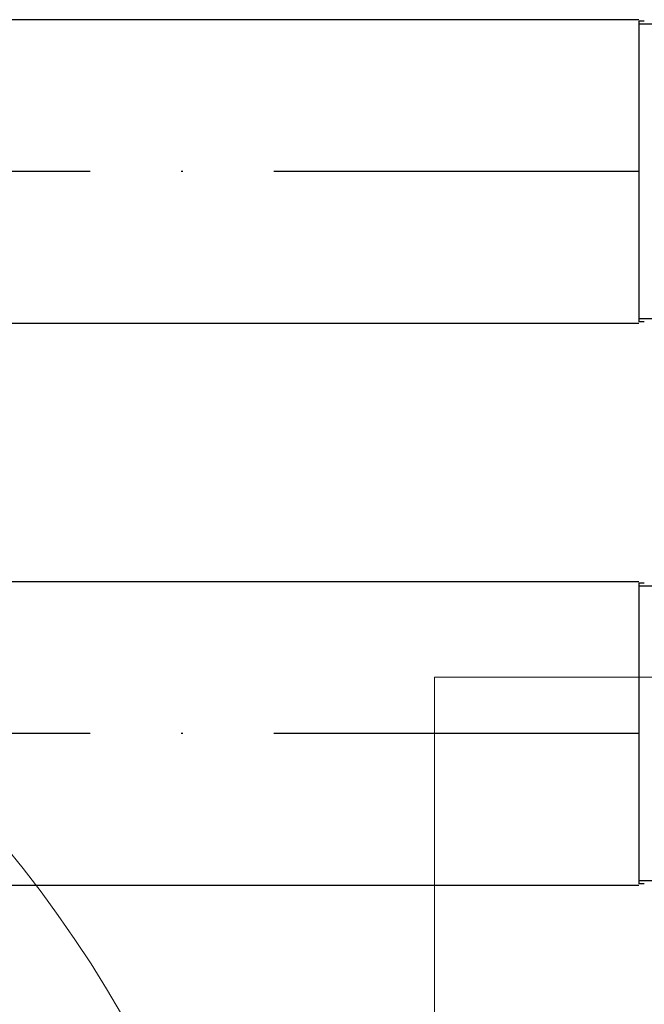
# Model space of a CAD drawing. Header units: millimetres. Extents: x 49908 to 79848, y -11883 to -3092.
# Tile 204 of 222: x 77763 to 77804, y -6388 to -6323. Entities that reach past the tile are written whole.
import ezdxf

# ---------------------------------------------------------------- set-up
doc = ezdxf.new("R2010")
doc.units = ezdxf.units.MM
doc.linetypes.add('ACAD_ISO10W100', pattern=[18, 12, -3, 0, -3])
doc.linetypes.add('AUSGEZOGEN', pattern=[0])
doc.layers.add('A stolarka', color=9, linetype='Continuous', lineweight=9)
doc.layers.add('A wyp ruchome', color=9, linetype='Continuous', lineweight=9)
doc.layers.add('S_W_went czerpanie', color=7, linetype='Continuous', true_color=0x0582ff)
doc.layers.add('S_W_went wyrzut', color=7, linetype='Continuous', true_color=0xa32900)

msp = doc.modelspace()

# ---------------------------------------------------------------- linework, layer by layer
at = {"layer": 'A stolarka', "linetype": 'AUSGEZOGEN', "lineweight": 0}
msp.add_arc((77700.469, -6428.626), 80, 0, 90, dxfattribs=at)
at = {"layer": 'A wyp ruchome'}
msp.add_lwpolyline([(77940.469, -6366.626), (77790.469, -6366.626), (77790.469, -6366.626), (77790.469, -6426.626)], dxfattribs=at)
at = {"layer": 'S_W_went czerpanie', "color": 2}
for p, q in [((77803.897, -6323.43), (77803.897, -6333.33)), ((77804.265, -6323.43), (77803.897, -6323.43)), ((77814.915, -6323.63), (77803.897, -6323.63)), ((77803.897, -6333.33), (77803.897, -6343.23)), ((77814.915, -6343.03), (77803.897, -6343.03)), ((77804.265, -6343.23), (77803.897, -6343.23)), ((77803.897, -6360.443), (77803.897, -6370.343)), ((77804.265, -6360.443), (77803.897, -6360.443)), ((77814.915, -6360.643), (77803.897, -6360.643)), ((77803.897, -6370.343), (77803.897, -6380.243)), ((77814.915, -6380.043), (77803.897, -6380.043)), ((77804.265, -6380.243), (77803.897, -6380.243))]:
    msp.add_line(p, q, dxfattribs=at)
at = {"layer": 'S_W_went wyrzut'}
for p, q in [((77803.897, -6323.33), (77737.469, -6323.33)), ((77803.897, -6343.33), (77737.469, -6343.33)), ((77803.897, -6360.343), (77737.469, -6360.343)), ((77803.897, -6380.343), (77737.469, -6380.343))]:
    msp.add_line(p, q, dxfattribs=at)
at = {"layer": 'S_W_went wyrzut', "color": 1, "linetype": 'ACAD_ISO10W100', "ltscale": 2}
for p, q in [((77803.897, -6333.33), (77747.469, -6333.33)), ((77803.897, -6370.343), (77747.469, -6370.343))]:
    msp.add_line(p, q, dxfattribs=at)

doc.saveas('drawing.dxf')
